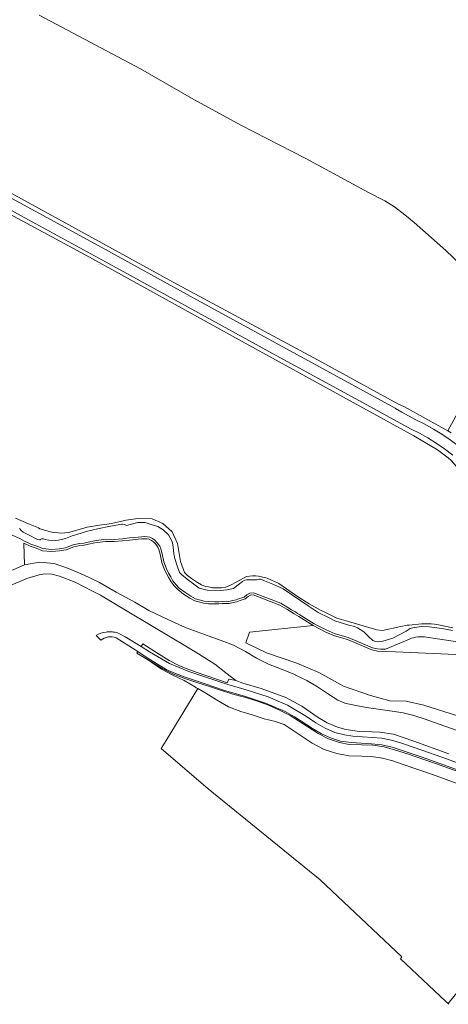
# Model space of a CAD drawing. Header units: metres. Extents: x 200176 to 205485, y 394066 to 399855.
# Tile 10 of 230: x 200879 to 201085, y 396122 to 396594. Entities that reach past the tile are written whole.
import ezdxf

# ---------------------------------------------------------------- set-up
doc = ezdxf.new("R2010")
doc.units = ezdxf.units.M
for name, color, linetype, lineweight in [('B-WE-GR-BOS_LOOF-GV', 40, 'Continuous', 13), ('B-WE-GR-BOUWLAND-GV', 80, 'Continuous', 13), ('B-WE-GR-GRAS-GV', 60, 'Continuous', 13), ('B-WE-GW-TALUD_KRUIN-G', 90, 'Continuous', 18), ('B-WE-OG-WATER-GV', 130, 'Continuous', 18), ('B-WE-OG-WATER_SLOOT-GV', 120, 'Continuous', 18), ('B-WE-OG-WEG-GV', 7, 'Continuous', 18), ('B-WE-VH-VERHARDING_ASFALT-GV', 252, 'Continuous', 18)]:
    doc.layers.add(name, color=color, linetype=linetype, lineweight=lineweight)

msp = doc.modelspace()

# ---------------------------------------------------------------- linework, layer by layer
at = {"layer": 'B-WE-GR-BOS_LOOF-GV', "flags": 128}
for points in [[(201112.489, 396447.94), (201084.757, 396397.167), (201086.351, 396396.277)], [(201095.779, 396289.532), (201059.556, 396291.122), (201050.977, 396291.461), (201048.216, 396292.136), (201044.888, 396293.549), (201036.548, 396297.059), (201030.392, 396298.794), (201025.842, 396300.707), (201020.162, 396303.779), (200989.509, 396300.538), (200987.837, 396295.394), (200997.664, 396290.65), (201012.237, 396285.706), (201022.866, 396281.229), (201034.698, 396274.682), (201047.694, 396270.249), (201056.986, 396267.643), (201064.674, 396267.51), (201073.23, 396265.572), (201095.959, 396258.356)]]:
    msp.add_lwpolyline(points, dxfattribs=at)
at = {"layer": 'B-WE-GR-BOUWLAND-GV', "flags": 128}
msp.add_lwpolyline([(201090.528, 396227.534), (201077.386, 396232.222), (201063.283, 396237.001), (201058.398, 396238.825), (201053.423, 396240.113), (201049.107, 396240.784), (201043.446, 396241.107), (201037.219, 396241.302), (201031.457, 396242.282), (201025.429, 396244.232), (201019.587, 396247.259), (201014.811, 396250.476), (201006.231, 396256.247), (201002.043, 396257.772), (200996.521, 396259.035), (200990.791, 396260.844), (200985.356, 396262.53), (200979.506, 396264.714), (200973.686, 396268.09), (200968.552, 396271.249), (200964.733, 396273.507), (200949.533, 396248.515), (200947.175, 396244.821), (200969.711, 396225.448), (201023.509, 396181.738), (201062.742, 396144.739), (201062.05, 396143.844), (201083.59, 396123.54), (201084.915, 396122.311), (201106.146, 396148.663)], dxfattribs=at)
at = {"layer": 'B-WE-GR-GRAS-GV', "flags": 128}
for points in [[(200888.502, 396596.608), (200937.178, 396570.919), (200962.853, 396556.184), (200985.41, 396543.855), (201016.507, 396527.939), (201046.73, 396511.607), (201054.558, 396507.515), (201059.212, 396504.64), (201064.112, 396500.876), (201068.574, 396497.214), (201083.782, 396483.648), (201094.678, 396473.372), (201099.068, 396469.458), (201103.519, 396464.844), (201112.489, 396447.94)], [(201084.98, 396384.241), (201079.719, 396388.137), (201068.465, 396394.767), (200985.97, 396439.985), (200912.714, 396480.437), (200860.046, 396508.789)], [(200877.295, 396355.258), (200883.525, 396352.541), (200888.197, 396350.567), (200888.847, 396350.227), (200891.768, 396349.309), (200894.672, 396348.56), (200899.075, 396348.044), (200902.681, 396348.372), (200906.663, 396349.59), (200911.55, 396350.947), (200917.529, 396351.838), (200923.244, 396352.775), (200930.363, 396354.368), (200935.962, 396355.179), (200942.746, 396354.881), (200947.983, 396352.734), (200952.35, 396348.762), (200954.92, 396343.063), (200956.452, 396334.508), (200958.372, 396329.215), (200959.731, 396327.763), (200961.745, 396326.358), (200964.602, 396324.438), (200966.569, 396323.361), (200968.443, 396322.424), (200969.918, 396322.339), (200971.721, 396321.862), (200973.454, 396321.768), (200976.054, 396321.901), (200978.232, 396322.237), (200980.433, 396323.08), (200983.431, 396324.672), (200988.068, 396327.248), (200990.925, 396327.67), (200992.471, 396327.529), (200993.876, 396327.389), (200997.951, 396326.405), (201003.674, 396323.989), (201012.595, 396317.756), (201018.223, 396314.228), (201024.002, 396311.001), (201026.079, 396310.027), (201031.44, 396307.295), (201037.014, 396305.609), (201049.527, 396302.014), (201050.6, 396301.761), (201053.424, 396301.444), (201062.258, 396303.233), (201065.307, 396303.85), (201066.161, 396303.941), (201072.1, 396304.571), (201076.733, 396304.572), (201078.279, 396304.344), (201080.199, 396304.063), (201087.178, 396302.705)], [(201095.959, 396258.356), (201073.23, 396265.572), (201064.674, 396267.51), (201056.986, 396267.643), (201047.694, 396270.249), (201034.698, 396274.682), (201022.866, 396281.229), (201012.237, 396285.706), (200997.664, 396290.65), (200987.837, 396295.394), (200989.509, 396300.538), (201020.162, 396303.779), (201013.149, 396308.07), (201012.091, 396308.748), (201011.052, 396309.439), (201009.258, 396310.475), (201007.391, 396311.548), (201004.133, 396313.595), (200991.284, 396318.477), (200990.016, 396318.376), (200988.865, 396317.631), (200987.459, 396316.524), (200985.041, 396315.834), (200983.444, 396315.17), (200981.704, 396314.793), (200979.717, 396314.33), (200978.326, 396314.398), (200976.516, 396314.253), (200974.874, 396314.118), (200972.839, 396314.167), (200969.803, 396314.218), (200967.647, 396314.506), (200963.307, 396315.653), (200960.917, 396316.922), (200957.929, 396318.865), (200955.163, 396320.972), (200953.396, 396322.774), (200951.957, 396324.702), (200950.883, 396326.595), (200949.815, 396328.437), (200948.749, 396330.513), (200947.517, 396334.067), (200946.64, 396337.967), (200946.084, 396340.201), (200945.609, 396341.395), (200944.502, 396342.727), (200943.414, 396343.922), (200942.426, 396344.597), (200941.377, 396345.164), (200940.288, 396345.28), (200938.973, 396345.425), (200937.762, 396345.351), (200936.131, 396345.216), (200931.991, 396344.778), (200928.627, 396344.343), (200924.545, 396344.093), (200920.478, 396344.122), (200915.323, 396343.415), (200912.257, 396342.858), (200910.174, 396342.286), (200908.028, 396342.125), (200905.213, 396341.533), (200901.509, 396340.057), (200898.328, 396339.563), (200894.436, 396339.24), (200890.148, 396339.661), (200887.113, 396340.923), (200884.269, 396341.908), (200881.154, 396343.277), (200881.556, 396332.83), (200888.815, 396334.198), (200895.824, 396333.44), (200902.666, 396331.13), (200909.847, 396328.034), (200917.557, 396324.324), (200925.61, 396319.754), (200934.579, 396314.903), (200941.29, 396310.906), (200950.325, 396306.609), (200959.188, 396302.717), (200969.639, 396298.845), (200975.919, 396296.646), (200981.942, 396294.382), (200987.631, 396291.226), (200992.928, 396288.06), (200998.594, 396285.183), (201004.826, 396282.84), (201011.641, 396280.126), (201011.635, 396279.978), (201017.094, 396277.446), (201022.262, 396274.262), (201027.023, 396271.176), (201032.008, 396267.956), (201035.346, 396266.502), (201040.626, 396265.366), (201045.68, 396264.459), (201052.476, 396263.522), (201057.97, 396262.724), (201063.247, 396261.856), (201068.399, 396260.651), (201073.906, 396258.76), (201083.329, 396255.447), (201096.647, 396250.856)], [(201096.647, 396250.856), (201083.329, 396255.447), (201073.906, 396258.76), (201068.399, 396260.651), (201063.247, 396261.856), (201057.97, 396262.724), (201052.476, 396263.522), (201045.68, 396264.459), (201040.626, 396265.366), (201035.346, 396266.502), (201032.008, 396267.956), (201027.023, 396271.176), (201022.262, 396274.262), (201017.094, 396277.446), (201011.635, 396279.978), (201011.641, 396280.126), (201004.826, 396282.84), (200998.594, 396285.183), (200992.928, 396288.06), (200987.631, 396291.226), (200981.942, 396294.382), (200975.919, 396296.646), (200969.639, 396298.845), (200959.188, 396302.717), (200950.325, 396306.609), (200941.29, 396310.906), (200934.579, 396314.903), (200925.61, 396319.754), (200917.557, 396324.324), (200909.847, 396328.034), (200902.666, 396331.13), (200895.824, 396333.44), (200888.815, 396334.198), (200881.556, 396332.83), (200873.938, 396329.505)], [(200874.019, 396322.578), (200882.639, 396326.375), (200888.567, 396328.034), (200891.368, 396328.488), (200894.671, 396328.335), (200898.356, 396327.369), (200905.828, 396324.52), (200913.863, 396320.445), (200918.06, 396318.361), (200931.649, 396310.213), (200952.286, 396297.839), (200958.198, 396294.294), (200965.086, 396290.202), (200972.829, 396285.141), (200978.161, 396281.078), (200983.006, 396277.387), (200986.336, 396276.034), (200995.17, 396273.559), (201006.956, 396269.152), (201014.65, 396265.058), (201022.444, 396259.633), (201026.847, 396257.008), (201031.739, 396255.005), (201035.787, 396253.848), (201041.301, 396253.046), (201052.153, 396252.557), (201058.597, 396251.647), (201068.369, 396248.206), (201085.297, 396242.244)], [(201092.299, 396232.817), (201078.89, 396237.532), (201065.323, 396242.171), (201059.551, 396243.998), (201054.132, 396245.608), (201048.755, 396246.289), (201043.302, 396246.551), (201037.387, 396246.742), (201032.807, 396247.614), (201027.417, 396249.349), (201022.427, 396251.945), (201017.575, 396255.165), (201008.993, 396260.641), (201003.931, 396263.202), (200998.629, 396265.532), (200992.955, 396267.56), (200987.095, 396269.383), (200981.484, 396270.862), (200975.658, 396272.661), (200969.842, 396274.638), (200964.342, 396276.425), (200958.53, 396278.33), (200953.029, 396280.431), (200947.597, 396283.189), (200940.55, 396287.518), (200947.353, 396282.884), (200952.792, 396279.979), (200958.111, 396277.34), (200963.557, 396274.202), (200964.022, 396273.927), (200964.733, 396273.507), (200968.552, 396271.249), (200973.686, 396268.09), (200979.506, 396264.714), (200985.356, 396262.53), (200990.791, 396260.844), (200996.521, 396259.035), (201002.043, 396257.772), (201006.231, 396256.247), (201014.811, 396250.476), (201019.587, 396247.259), (201025.429, 396244.232), (201031.457, 396242.282), (201037.219, 396241.302), (201043.446, 396241.107), (201049.107, 396240.784), (201053.423, 396240.113), (201058.398, 396238.825), (201063.283, 396237.001), (201077.386, 396232.222), (201090.528, 396227.534)]]:
    msp.add_lwpolyline(points, dxfattribs=at)
at = {"layer": 'B-WE-GR-GRAS-GV'}
msp.add_lwpolyline([(201095.03, 396372.793, 0.0335071), (201084.98, 396384.241)], format="xyb", dxfattribs=at)
at = {"layer": 'B-WE-GW-TALUD_KRUIN-G', "flags": 128}
for points in [[(200874.019, 396322.578), (200882.639, 396326.375), (200888.567, 396328.034), (200891.368, 396328.488), (200894.671, 396328.335), (200898.356, 396327.369), (200905.828, 396324.52), (200913.863, 396320.445), (200918.06, 396318.361), (200931.649, 396310.213), (200952.286, 396297.839), (200958.198, 396294.294), (200965.086, 396290.202), (200972.829, 396285.141), (200978.161, 396281.078), (200983.006, 396277.387), (200986.336, 396276.034), (200995.17, 396273.559), (201006.956, 396269.152), (201014.65, 396265.058), (201022.444, 396259.633), (201026.847, 396257.008), (201031.739, 396255.005), (201035.787, 396253.848), (201041.301, 396253.046), (201052.153, 396252.557), (201058.597, 396251.647), (201068.369, 396248.206), (201085.297, 396242.244)], [(201092.299, 396232.817), (201078.89, 396237.532), (201065.323, 396242.171), (201059.551, 396243.998), (201054.132, 396245.608), (201048.755, 396246.289), (201043.302, 396246.551), (201037.387, 396246.742), (201032.807, 396247.614), (201027.417, 396249.349), (201022.427, 396251.945), (201017.575, 396255.165), (201008.993, 396260.641), (201003.931, 396263.202), (200998.629, 396265.532), (200992.955, 396267.56), (200987.095, 396269.383), (200981.484, 396270.862), (200975.658, 396272.661), (200969.842, 396274.638), (200964.342, 396276.425), (200958.53, 396278.33), (200953.029, 396280.431), (200947.597, 396283.189), (200940.55, 396287.518)]]:
    msp.add_lwpolyline(points, dxfattribs=at)
at = {"layer": 'B-WE-OG-WATER-GV', "flags": 128}
for points in [[(201086.944, 396301.393), (201081.932, 396302.33), (201075.796, 396303.08), (201072.283, 396303.267), (201068.63, 396302.845), (201066.71, 396302.33), (201064.793, 396301.091), (201058.279, 396297.74), (201053.501, 396296.194), (201051.347, 396295.913), (201050.082, 396296.054), (201048.677, 396296.522), (201046.663, 396298.536), (201044.415, 396300.785), (201041.37, 396302.705), (201039.871, 396303.22), (201037.201, 396303.923), (201030.55, 396305.984), (201027.74, 396307.389), (201022.447, 396310.012), (201017.717, 396313.15), (201005.632, 396321.347), (201000.808, 396323.595), (200996.78, 396325.281), (200995, 396325.937), (200994.391, 396325.937), (200993.126, 396325.703), (200990.176, 396325.749), (200988.255, 396325.749), (200987.225, 396325.562), (200986.148, 396324.859), (200984.18, 396323.267), (200981.792, 396321.581), (200978.7, 396320.831), (200975.422, 396320.55), (200969.192, 396320.691), (200965.351, 396321.674), (200959.543, 396326.077), (200956.92, 396328.232), (200955.937, 396329.262), (200954.953, 396331.885), (200953.548, 396336.475), (200953.22, 396338.396), (200952.752, 396342.658), (200952.283, 396344.415), (200950.667, 396347.272), (200948.068, 396349.66), (200945.609, 396351.206), (200942.354, 396352.166), (200940.855, 396352.635), (200939.496, 396353.126), (200938.466, 396353.22), (200937.037, 396353.22), (200935.89, 396353.126), (200931.698, 396352.026), (200930.738, 396351.815), (200930.105, 396351.909), (200929.52, 396352.166), (200928.817, 396352.4), (200928.232, 396352.4), (200922.822, 396351.487), (200916.569, 396350.082), (200911.112, 396348.888), (200908.817, 396348.044), (200904.438, 396346.78), (200901.206, 396345.585), (200897.834, 396344.766), (200896.475, 396344.532), (200893.22, 396344.649), (200891.511, 396344.977), (200890.621, 396345.281), (200890.082, 396345.398), (200889.754, 396345.351), (200889.403, 396345.141), (200889.145, 396344.953), (200888.747, 396344.906), (200887.81, 396345.094), (200883.384, 396347.295), (200880.831, 396348.536), (200879.848, 396349.473), (200879.426, 396349.941), (200879.169, 396350.386)], [(200871.878, 396348.759), (200879.251, 396345.447), (200881.594, 396344.176), (200884.634, 396342.84), (200887.469, 396341.858), (200890.394, 396340.642), (200894.444, 396340.244), (200898.21, 396340.557), (200901.244, 396341.028), (200904.923, 396342.494), (200907.887, 396343.117), (200910.003, 396343.276), (200912.035, 396343.834), (200915.166, 396344.403), (200920.413, 396345.122), (200924.518, 396345.093), (200928.532, 396345.339), (200931.874, 396345.771), (200936.037, 396346.212), (200937.69, 396346.348), (200938.997, 396346.428), (200940.395, 396346.274), (200941.679, 396346.138), (200942.947, 396345.452), (200944.075, 396344.682), (200945.257, 396343.383), (200946.479, 396341.912), (200947.038, 396340.508), (200947.613, 396338.197), (200948.48, 396334.341), (200949.671, 396330.907), (200950.693, 396328.916), (200951.75, 396327.093), (200952.796, 396325.25), (200954.157, 396323.426), (200955.826, 396321.724), (200958.505, 396319.683), (200961.425, 396317.784), (200963.674, 396316.59), (200967.842, 396315.489), (200969.878, 396315.217), (200972.859, 396315.167), (200974.845, 396315.119), (200976.435, 396315.25), (200978.31, 396315.4), (200979.626, 396315.336), (200981.485, 396315.769), (200983.144, 396316.128), (200984.711, 396316.78), (200986.995, 396317.432), (200988.283, 396318.445), (200989.685, 396319.353), (200991.429, 396319.492), (201004.581, 396314.495), (201007.907, 396312.405), (201009.757, 396311.341), (201011.579, 396310.289), (201012.638, 396309.585), (201013.671, 396308.923), (201020.661, 396304.646), (201026.275, 396301.61), (201030.722, 396299.739), (201036.879, 396298.005), (201045.278, 396294.47), (201048.532, 396293.088), (201050.973, 396292.492), (201052.383, 396292.339), (201054.907, 396292.483), (201066.269, 396297.271)], [(201074.519, 396298.225), (201092.601, 396295.413)]]:
    msp.add_lwpolyline(points, dxfattribs=at)
at = {"layer": 'B-WE-OG-WATER-GV'}
msp.add_lwpolyline([(201066.269, 396297.271, -0.1250448), (201074.519, 396298.225)], format="xyb", dxfattribs=at)
at = {"layer": 'B-WE-OG-WATER_SLOOT-GV', "flags": 128}
for points in [[(201087.178, 396302.705), (201080.199, 396304.063), (201078.279, 396304.344), (201076.733, 396304.572), (201072.1, 396304.571), (201066.161, 396303.941), (201065.307, 396303.85), (201062.258, 396303.233), (201053.424, 396301.444), (201050.6, 396301.761), (201049.527, 396302.014), (201037.014, 396305.609), (201031.44, 396307.295), (201026.079, 396310.027), (201024.002, 396311.001), (201018.223, 396314.228), (201012.595, 396317.756), (201003.674, 396323.989), (200997.951, 396326.405), (200993.876, 396327.389), (200992.471, 396327.529), (200990.925, 396327.67), (200988.068, 396327.248), (200983.431, 396324.672), (200980.433, 396323.08), (200978.232, 396322.237), (200976.054, 396321.901), (200973.454, 396321.768), (200971.721, 396321.862), (200969.918, 396322.339), (200968.443, 396322.424), (200966.569, 396323.361), (200964.602, 396324.438), (200961.745, 396326.358), (200959.731, 396327.763), (200958.372, 396329.215), (200956.452, 396334.508), (200954.92, 396343.063), (200952.35, 396348.762), (200947.983, 396352.734), (200942.746, 396354.881), (200935.962, 396355.179), (200930.363, 396354.368), (200923.244, 396352.775), (200917.529, 396351.838), (200911.55, 396350.947), (200906.663, 396349.59), (200902.681, 396348.372), (200899.075, 396348.044), (200894.672, 396348.56), (200891.768, 396349.309), (200888.847, 396350.227), (200888.197, 396350.567), (200883.525, 396352.541), (200877.295, 396355.258)], [(200879.169, 396350.386), (200879.426, 396349.941), (200879.848, 396349.473), (200880.831, 396348.536), (200883.384, 396347.295), (200887.81, 396345.094), (200888.747, 396344.906), (200889.145, 396344.953), (200889.403, 396345.141), (200889.754, 396345.351), (200890.082, 396345.398), (200890.621, 396345.281), (200891.511, 396344.977), (200893.22, 396344.649), (200896.475, 396344.532), (200897.834, 396344.766), (200901.206, 396345.585), (200904.438, 396346.78), (200908.817, 396348.044), (200911.112, 396348.888), (200916.569, 396350.082), (200922.822, 396351.487), (200928.232, 396352.4), (200928.817, 396352.4), (200929.52, 396352.166), (200930.105, 396351.909), (200930.738, 396351.815), (200931.698, 396352.026), (200935.89, 396353.126), (200937.037, 396353.22), (200938.466, 396353.22), (200939.496, 396353.126), (200940.855, 396352.635), (200942.354, 396352.166), (200945.609, 396351.206), (200948.068, 396349.66), (200950.667, 396347.272), (200952.283, 396344.415), (200952.752, 396342.658), (200953.22, 396338.396), (200953.548, 396336.475), (200954.953, 396331.885), (200955.937, 396329.262), (200956.92, 396328.232), (200959.543, 396326.077), (200965.351, 396321.674), (200969.192, 396320.691), (200975.422, 396320.55), (200978.7, 396320.831), (200981.792, 396321.581), (200984.18, 396323.267), (200986.148, 396324.859), (200987.225, 396325.562), (200988.255, 396325.749), (200990.176, 396325.749), (200993.126, 396325.703), (200994.391, 396325.937), (200995, 396325.937), (200996.78, 396325.281), (201000.808, 396323.595), (201005.632, 396321.347), (201017.717, 396313.15), (201022.447, 396310.012), (201027.74, 396307.389), (201030.55, 396305.984), (201037.201, 396303.923), (201039.871, 396303.22), (201041.37, 396302.705), (201044.415, 396300.785), (201046.663, 396298.536), (201048.677, 396296.522), (201050.082, 396296.054), (201051.347, 396295.913), (201053.501, 396296.194), (201058.279, 396297.74), (201064.793, 396301.091), (201066.71, 396302.33), (201068.63, 396302.845), (201072.283, 396303.267), (201075.796, 396303.08), (201081.932, 396302.33), (201086.944, 396301.393)]]:
    msp.add_lwpolyline(points, dxfattribs=at)
at = {"layer": 'B-WE-OG-WEG-GV', "flags": 128}
for points in [[(200856.282, 396519.113), (200918.589, 396485.12), (200961.036, 396461.805), (201003.708, 396438.456), (201045.718, 396415.564), (201059.505, 396407.978), (201059.662, 396407.891), (201062.738, 396406.198), (201069.444, 396402.508), (201073.696, 396400.367), (201077.856, 396398.049), (201081.908, 396395.549), (201085.839, 396392.86), (201090.12, 396389.661), (201094.284, 396386.312)], [(201086.351, 396396.277), (201084.757, 396397.167), (201064.027, 396408.733), (201063.957, 396408.772), (201060.718, 396410.194), (201024.204, 396430.059), (200952.978, 396468.575), (200876.974, 396510.239), (200860.054, 396519.778), (200858.105, 396520.877)], [(200855.818, 396510.66), (200860.046, 396508.789), (200912.714, 396480.437), (200985.97, 396439.985), (201068.465, 396394.767), (201079.719, 396388.137), (201084.98, 396384.241)], [(201087.078, 396385.577), (201083.116, 396388.593), (201079.228, 396391.271), (201075.21, 396393.747), (201071.073, 396396.02), (201066.832, 396398.09), (201044.132, 396410.616), (201000.653, 396434.259), (200965.094, 396453.813), (200922.169, 396477.324), (200879.929, 396500.375), (200860.908, 396510.737)], [(201085.297, 396242.244), (201068.369, 396248.206), (201058.597, 396251.647), (201052.153, 396252.557), (201041.301, 396253.046), (201035.787, 396253.848), (201031.739, 396255.005), (201026.847, 396257.008), (201022.444, 396259.633), (201014.65, 396265.058), (201006.956, 396269.152), (200995.17, 396273.559), (200986.336, 396276.034), (200983.006, 396277.387), (200979.544, 396277.946), (200979.004, 396276.619), (200978.894, 396276.28), (200974.252, 396277.792), (200969.074, 396279.565), (200963.864, 396281.374), (200959.219, 396283.195), (200955.686, 396284.591), (200951.02, 396286.959), (200945.893, 396290.176), (200938.303, 396294.918), (200937.514, 396293.655), (200941.586, 396291.168), (200951.113, 396285.541), (200960.485, 396281.74), (200969.987, 396278.512), (200979.195, 396275.447), (200987.991, 396272.897), (200998.493, 396269.471), (201007.747, 396265.476), (201016.867, 396260.171), (201021.445, 396257.039), (201025.816, 396254.49), (201030.46, 396252.489), (201035.119, 396251.242), (201039.116, 396250.663), (201053.128, 396249.707), (201058.362, 396248.545), (201063.009, 396247.151), (201072.757, 396243.8), (201081.82, 396240.545), (201091.077, 396237.269)], [(201090.193, 396234.264), (201080.848, 396237.548), (201071.915, 396240.744), (201058.002, 396245.382), (201053.106, 396246.471), (201048.168, 396247.057), (201038.279, 396247.568), (201033.241, 396248.339), (201028.505, 396249.855), (201024.112, 396251.798), (201019.777, 396254.354), (201011.126, 396260.017), (201006.678, 396262.514), (200997.22, 396266.576), (200987.2, 396269.858), (200977.598, 396272.633), (200968.188, 396275.812), (200958.72, 396279.025), (200954.052, 396280.696), (200949.602, 396282.696), (200940.008, 396288.536), (200935.999, 396291.23), (200935.455, 396290.469), (200940.55, 396287.518), (200947.597, 396283.189), (200953.029, 396280.431), (200958.53, 396278.33), (200964.342, 396276.425), (200969.842, 396274.638), (200975.658, 396272.661), (200981.484, 396270.862), (200987.095, 396269.383), (200992.955, 396267.56), (200998.629, 396265.532), (201003.931, 396263.202), (201008.993, 396260.641), (201017.575, 396255.165), (201022.427, 396251.945), (201027.417, 396249.349), (201032.807, 396247.614), (201037.387, 396246.742), (201043.302, 396246.551), (201048.755, 396246.289), (201054.132, 396245.608), (201059.551, 396243.998), (201065.323, 396242.171), (201078.89, 396237.532), (201092.299, 396232.817)], [(201106.146, 396148.663), (201084.915, 396122.311), (201085.258, 396121.992)]]:
    msp.add_lwpolyline(points, dxfattribs=at)
at = {"layer": 'B-WE-OG-WEG-GV'}
msp.add_lwpolyline([(201084.98, 396384.241, -0.0335071), (201095.03, 396372.793)], format="xyb", dxfattribs=at)
at = {"layer": 'B-WE-VH-VERHARDING_ASFALT-GV', "flags": 128}
for points in [[(201094.284, 396386.312), (201090.12, 396389.661), (201085.839, 396392.86), (201081.908, 396395.549), (201077.856, 396398.049), (201073.696, 396400.367), (201069.444, 396402.508), (201062.738, 396406.198), (201059.662, 396407.891), (201059.505, 396407.978), (201045.718, 396415.564), (201003.708, 396438.456), (200961.036, 396461.805), (200918.589, 396485.12), (200856.282, 396519.113)], [(200860.908, 396510.737), (200879.929, 396500.375), (200922.169, 396477.324), (200965.094, 396453.813), (201000.653, 396434.259), (201044.132, 396410.616), (201066.832, 396398.09), (201071.073, 396396.02), (201075.21, 396393.747), (201079.228, 396391.271), (201083.116, 396388.593), (201087.078, 396385.577)], [(200915.98, 396299.032), (200918.12, 396296.697)], [(200925.474, 396297.847), (200934.694, 396292.04), (200935.999, 396291.23), (200940.008, 396288.536), (200949.602, 396282.696), (200954.052, 396280.696), (200958.72, 396279.025), (200968.188, 396275.812), (200977.598, 396272.633), (200987.2, 396269.858), (200997.22, 396266.576), (201006.678, 396262.514), (201011.126, 396260.017), (201019.777, 396254.354), (201024.112, 396251.798), (201028.505, 396249.855), (201033.241, 396248.339), (201038.279, 396247.568), (201048.168, 396247.057), (201053.106, 396246.471), (201058.002, 396245.382), (201071.915, 396240.744), (201080.848, 396237.548), (201090.193, 396234.264)], [(201091.077, 396237.269), (201081.82, 396240.545), (201072.757, 396243.8), (201063.009, 396247.151), (201058.362, 396248.545), (201053.128, 396249.707), (201039.116, 396250.663), (201035.119, 396251.242), (201030.46, 396252.489), (201025.816, 396254.49), (201021.445, 396257.039), (201016.867, 396260.171), (201007.747, 396265.476), (200998.493, 396269.471), (200987.991, 396272.897), (200979.195, 396275.447), (200969.987, 396278.512), (200960.485, 396281.74), (200951.113, 396285.541), (200941.586, 396291.168), (200937.514, 396293.655), (200929.884, 396298.316), (200926.81, 396299.973)]]:
    msp.add_lwpolyline(points, dxfattribs=at)
at = {"layer": 'B-WE-VH-VERHARDING_ASFALT-GV'}
for points in [[(200920.683, 396300.612, 0.0954183), (200915.98, 396299.032)], [(200918.12, 396296.697, -0.2744174), (200925.474, 396297.847)], [(200923.087, 396300.712, 0.0457817), (200920.683, 396300.612)], [(200925.524, 396300.357, 0.0468527), (200923.087, 396300.712)], [(200926.81, 396299.973, 0.0254046), (200925.524, 396300.357)]]:
    msp.add_lwpolyline(points, format="xyb", dxfattribs=at)

doc.saveas('drawing.dxf')
